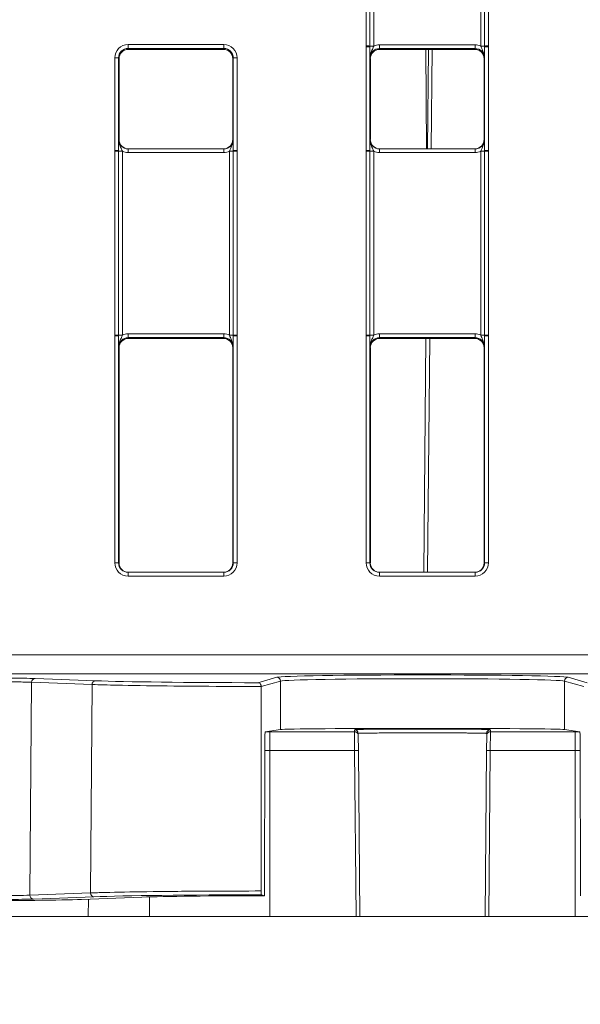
# Model space of a CAD drawing. Header units: millimetres. Extents: x 0 to 2100, y 0 to 1485.
# Tile 3 of 118: x 362 to 399, y 251 to 316. Entities that reach past the tile are written whole.
import ezdxf

# ---------------------------------------------------------------- set-up
doc = ezdxf.new("R2010")
doc.units = ezdxf.units.MM
doc.header["$LTSCALE"] = 5
doc.styles.add('SLDTEXTSTYLE1', font='TXT', dxfattribs={"width": 0.75})
doc.dimstyles.new('SLDDIMSTYLE0', dxfattribs={"dimtxt": 12.5, "dimasz": 15, "dimexe": 0, "dimexo": 0.0625, "dimgap": 3.125, "dimtad": 1, "dimdec": 0, "dimlfac": 0.8, "dimrnd": 1e-09, "dimzin": 12, "dimdsep": 46, "dimtxsty": 'SLDTEXTSTYLE1', "dimblk1": 'CLOSED', "dimblk2": 'CLOSED', "dimsah": 1, "dimcen": 0.09, "dimadec": 0, "dimazin": 3, "dimtfac": 1, "dimtofl": 0, "dimtmove": 0, "dimatfit": 3, "dimldrblk": 'CLOSED', "dimfxl": 0, "dimfrac": 2, "dimtolj": 1, "dimtzin": 12, "dimarcsym": 0})

# ---------------------------------------------------------------- blocks, each defined once
blk = doc.blocks.new('_CLOSED')
at = {"color": 0, "linetype": 'ByBlock', "lineweight": -2}
for p, q in [((-1, 0.166667), (0, 0)), ((-1, 0.166667), (-1, -0.166667)), ((0, 0), (-1, -0.166667)), ((0, 0), (-1, 0))]:
    blk.add_line(p, q, dxfattribs=at)
blk = doc.blocks.new('_D_5')
at = {"color": 7, "linetype": 'Continuous', "lineweight": 0}
for p, q in [((299.989, 252.053), (299.989, 191.391)), ((569.989, 252.053), (569.989, 191.391)), ((299.989, 196.391), (569.989, 196.391))]:
    blk.add_line(p, q, dxfattribs=at)
at = {"color": 7, "linetype": 'Continuous', "lineweight": 0, "xscale": 15, "yscale": 15, "rotation": 180.0000000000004}
blk.add_blockref('_CLOSED', (299.989, 196.391, -23.722), dxfattribs=at)
at = {"color": 7, "linetype": 'Continuous', "lineweight": 0, "xscale": 15, "yscale": 15}
blk.add_blockref('_CLOSED', (569.989, 196.391, -23.722), dxfattribs=at)
at = {"color": 7, "linetype": 'Continuous', "lineweight": 0, "insert": (421.134, 212.504), "char_height": 12.5, "attachment_point": 1, "style": 'SLDTEXTSTYLE1'}
blk.add_mtext('216', dxfattribs=at)

msp = doc.modelspace()

# ---------------------------------------------------------------- linework, layer by layer
at = {"color": 7, "linetype": 'Continuous', "lineweight": 15}
for p, q in [((384.396, 314.461), (384.396, 338.454)), ((384.646, 338.452), (384.646, 314.459)), ((384.896, 338.45), (384.896, 314.456)), ((391.957, 314.456), (391.957, 338.45)), ((392.207, 314.459), (392.207, 338.452)), ((392.457, 338.454), (392.457, 314.461)), ((368.708, 314.552), (375.019, 314.552)), ((368.708, 314.299), (368.708, 314.552)), ((375.019, 314.299), (368.708, 314.299)), ((368.708, 314.299), (368.739, 314.238)), ((374.989, 314.238), (375.019, 314.299)), ((375.019, 314.299), (375.019, 314.552)), ((384.396, 314.401), (384.396, 314.461)), ((384.396, 307.579), (384.396, 314.401)), ((384.646, 314.459), (384.646, 314.399)), ((384.646, 314.399), (384.646, 307.577)), ((385.275, 314.291), (385.275, 314.543)), ((385.275, 314.543), (391.577, 314.543)), ((391.577, 314.291), (385.275, 314.291)), ((385.275, 314.291), (385.301, 314.238)), ((391.551, 314.238), (391.577, 314.291)), ((391.577, 314.291), (391.577, 314.543)), ((392.207, 314.399), (392.207, 314.459)), ((392.207, 307.577), (392.207, 314.399)), ((392.457, 314.461), (392.457, 314.401)), ((392.457, 314.401), (392.457, 307.579)), ((367.833, 307.579), (367.833, 313.677)), ((368.083, 313.674), (368.083, 307.577)), ((368.114, 313.613), (368.083, 313.674)), ((374.989, 314.238), (368.739, 314.238)), ((375.644, 313.674), (375.614, 313.613)), ((375.644, 307.577), (375.644, 313.674)), ((375.894, 313.677), (375.894, 307.579)), ((384.676, 313.613), (384.65, 313.666)), ((391.551, 314.238), (385.301, 314.238)), ((388.446, 307.676), (388.504, 314.238)), ((392.202, 313.666), (392.176, 313.613)), ((368.114, 313.613), (368.114, 308.301)), ((375.614, 308.301), (375.614, 313.613)), ((384.676, 308.301), (384.676, 313.613)), ((392.176, 308.301), (392.176, 313.613)), ((368.087, 308.301), (368.114, 308.301)), ((375.614, 308.301), (375.64, 308.301)), ((384.65, 308.301), (384.676, 308.301)), ((392.176, 308.301), (392.202, 308.301)), ((367.833, 307.519), (367.833, 307.579)), ((367.833, 295.398), (367.833, 307.519)), ((368.083, 307.577), (368.083, 307.517)), ((368.083, 307.517), (368.083, 295.396)), ((368.333, 307.515), (368.333, 295.394)), ((368.712, 307.676), (368.712, 307.428)), ((368.712, 307.676), (375.015, 307.676)), ((375.015, 307.428), (368.712, 307.428)), ((375.015, 307.676), (375.015, 307.428)), ((375.394, 295.394), (375.394, 307.515)), ((375.644, 307.517), (375.644, 307.577)), ((375.644, 295.396), (375.644, 307.517)), ((375.894, 307.579), (375.894, 307.519)), ((375.894, 307.519), (375.894, 295.398)), ((384.396, 307.519), (384.396, 307.579)), ((384.396, 295.398), (384.396, 307.519)), ((384.646, 307.577), (384.646, 307.517)), ((384.646, 307.517), (384.646, 295.396)), ((384.896, 307.515), (384.896, 295.394)), ((385.275, 307.428), (385.275, 307.676)), ((385.275, 307.676), (391.577, 307.676)), ((391.577, 307.428), (385.275, 307.428)), ((391.577, 307.428), (391.577, 307.676)), ((391.957, 295.394), (391.957, 307.515)), ((392.207, 307.517), (392.207, 307.577)), ((392.207, 295.396), (392.207, 307.517)), ((392.457, 307.579), (392.457, 307.519)), ((392.457, 307.519), (392.457, 295.398)), ((368.712, 295.48), (368.712, 295.228)), ((368.712, 295.48), (375.015, 295.48)), ((375.015, 295.48), (375.015, 295.228)), ((385.275, 295.228), (385.275, 295.48)), ((385.275, 295.48), (391.577, 295.48)), ((391.577, 295.228), (391.577, 295.48)), ((367.833, 295.338), (367.833, 295.398)), ((367.833, 280.378), (367.833, 295.338)), ((368.083, 295.396), (368.083, 295.336)), ((368.083, 295.336), (368.083, 280.376)), ((375.015, 295.228), (368.712, 295.228)), ((368.712, 295.228), (368.739, 295.176)), ((374.989, 295.176), (368.739, 295.176)), ((374.989, 295.176), (375.015, 295.228)), ((375.644, 295.336), (375.644, 295.396)), ((375.644, 280.376), (375.644, 295.336)), ((375.894, 295.398), (375.894, 295.338)), ((375.894, 295.338), (375.894, 280.378)), ((384.396, 295.338), (384.396, 295.398)), ((384.396, 280.378), (384.396, 295.338)), ((384.646, 295.396), (384.646, 295.336)), ((384.646, 295.336), (384.646, 280.376)), ((391.577, 295.228), (385.275, 295.228)), ((385.275, 295.228), (385.301, 295.176)), ((391.551, 295.176), (385.301, 295.176)), ((388.203, 279.751), (388.337, 295.176)), ((391.551, 295.176), (391.577, 295.228)), ((392.207, 295.336), (392.207, 295.396)), ((392.207, 280.376), (392.207, 295.336)), ((392.457, 295.398), (392.457, 295.338)), ((392.457, 295.338), (392.457, 280.378)), ((368.114, 294.551), (368.087, 294.603)), ((368.114, 294.551), (368.114, 280.376)), ((375.64, 294.603), (375.614, 294.551)), ((375.614, 280.376), (375.614, 294.551)), ((384.676, 294.551), (384.65, 294.603)), ((384.676, 280.376), (384.676, 294.551)), ((392.202, 294.603), (392.176, 294.551)), ((392.176, 280.376), (392.176, 294.551)), ((368.083, 280.376), (368.114, 280.376)), ((375.614, 280.376), (375.644, 280.376)), ((384.646, 280.376), (384.676, 280.376)), ((392.176, 280.376), (392.207, 280.376)), ((368.708, 279.504), (368.708, 279.751)), ((368.708, 279.751), (375.019, 279.751)), ((375.019, 279.504), (368.708, 279.504)), ((375.019, 279.504), (375.019, 279.751)), ((385.271, 279.504), (385.271, 279.751)), ((385.271, 279.751), (391.582, 279.751)), ((391.582, 279.504), (385.271, 279.504)), ((391.582, 279.504), (391.582, 279.751)), ((308.158, 274.3), (561.819, 274.3)), ((561.819, 273.061), (308.158, 273.061)), ((362.581, 272.747), (366.566, 272.598)), ((377.256, 272.47), (378.506, 272.827)), ((397.721, 272.827), (398.972, 272.47)), ((362.355, 272.499), (362.243, 258.457)), ((366.339, 272.35), (362.355, 272.499)), ((366.339, 272.35), (366.231, 258.606)), ((377.483, 258.735), (377.49, 272.216)), ((378.756, 272.577), (377.49, 272.216)), ((377.49, 272.216), (377.49, 272.222)), ((378.756, 269.382), (378.756, 272.577)), ((397.471, 269.382), (397.471, 272.577)), ((398.737, 272.216), (397.471, 272.577)), ((378.756, 269.382), (377.755, 269.239)), ((378.051, 268), (378.051, 269.239)), ((378.051, 269.239), (383.634, 269.239)), ((383.634, 269.239), (383.633, 269.373)), ((383.643, 268), (383.634, 269.239)), ((383.883, 269.126), (383.884, 268.992)), ((383.884, 268.992), (383.893, 268)), ((392.334, 268), (392.343, 268.992)), ((392.343, 268.992), (392.344, 269.126)), ((392.593, 269.239), (392.584, 268)), ((392.594, 269.373), (392.593, 269.239)), ((392.593, 269.239), (398.176, 269.239)), ((398.472, 269.239), (397.471, 269.382)), ((398.176, 268), (398.176, 269.239)), ((377.712, 258.422), (377.717, 268.619)), ((398.51, 268.619), (398.516, 258.422)), ((378.051, 257.053), (378.051, 268)), ((383.643, 268), (378.051, 268)), ((383.739, 257.053), (383.643, 268)), ((383.893, 268), (383.989, 257.053)), ((392.239, 257.053), (392.334, 268)), ((392.584, 268), (392.489, 257.053)), ((398.176, 268), (392.584, 268)), ((398.176, 257.053), (398.176, 268)), ((362.243, 258.457), (366.231, 258.606)), ((377.712, 258.422), (377.498, 258.483)), ((366.457, 258.354), (362.47, 258.205)), ((365.64, 258.179), (369.627, 258.328)), ((366.089, 257.053), (358.159, 257.053)), ((370.121, 257.053), (366.089, 257.053)), ((378.051, 257.053), (370.121, 257.053)), ((378.051, 257.053), (383.739, 257.053)), ((383.989, 257.053), (383.739, 257.053)), ((383.989, 257.053), (392.239, 257.053)), ((392.489, 257.053), (392.239, 257.053)), ((392.489, 257.053), (398.176, 257.053)), ((406.106, 257.053), (398.176, 257.053))]:
    msp.add_line(p, q, dxfattribs=at)
at = {"color": 8, "linetype": 'Continuous', "lineweight": 15}
for p, q in [((388.382, 307.676), (388.324, 314.238)), ((388.753, 314.238), (388.696, 307.676)), ((388.587, 295.176), (388.453, 279.751)), ((378.051, 268), (377.717, 268)), ((398.51, 268), (398.176, 268)), ((366.089, 257.053), (366.098, 258.196)), ((370.121, 257.053), (370.131, 258.344))]:
    msp.add_line(p, q, dxfattribs=at)
at = {"color": 7, "linetype": 'Continuous', "lineweight": 15}
for centre, radius, start, end in [((384.457, 307.053), 7.408, 88.54048, 90.47395), ((384.457, 307.09), 7.311, 88.52467, 90.48406), ((384.834, 321.864), 7.408, 268.54048, 270.47395), ((392.018, 321.864), 7.408, 269.52605, 271.45952), ((392.395, 307.053), 7.408, 89.52605, 91.45952), ((392.395, 307.09), 7.311, 89.51594, 91.47533), ((367.895, 306.366), 7.311, 88.52467, 90.48406), ((375.832, 306.366), 7.311, 89.51594, 91.47533), ((367.895, 300.268), 7.311, 88.52467, 90.48406), ((367.894, 300.111), 7.408, 88.54048, 90.47395), ((368.272, 314.923), 7.408, 268.54048, 270.47395), ((375.455, 314.923), 7.408, 269.52605, 271.45952), ((375.832, 300.268), 7.311, 89.51594, 91.47533), ((375.833, 300.111), 7.408, 89.52605, 91.45952), ((384.457, 300.268), 7.311, 88.52467, 90.48406), ((384.457, 300.111), 7.408, 88.54048, 90.47395), ((384.834, 314.923), 7.408, 268.54048, 270.47395), ((392.018, 314.923), 7.408, 269.52605, 271.45952), ((392.395, 300.268), 7.311, 89.51594, 91.47533), ((392.395, 300.111), 7.408, 89.52605, 91.45952), ((367.894, 287.99), 7.408, 88.54048, 90.47395), ((367.895, 288.028), 7.311, 88.52467, 90.48406), ((368.272, 302.802), 7.408, 268.54048, 270.47395), ((375.455, 302.802), 7.408, 269.52605, 271.45952), ((375.833, 287.99), 7.408, 89.52605, 91.45952), ((375.832, 288.028), 7.311, 89.51594, 91.47533), ((384.457, 287.99), 7.408, 88.54048, 90.47395), ((384.457, 288.028), 7.311, 88.52467, 90.48406), ((384.834, 302.802), 7.408, 268.54048, 270.47395), ((392.018, 302.802), 7.408, 269.52605, 271.45952), ((392.395, 287.99), 7.408, 89.52605, 91.45952), ((392.395, 288.028), 7.311, 89.51594, 91.47533), ((367.895, 273.068), 7.311, 88.52467, 90.48406), ((375.832, 273.068), 7.311, 89.51594, 91.47533), ((384.457, 273.068), 7.311, 88.52467, 90.48406), ((392.395, 273.068), 7.311, 89.51594, 91.47533), ((362.595, 272.507), 0.241, 93.40811, 181.7128), ((378.506, 272.577), 0.25, 0.02239, 89.87937), ((397.721, 272.577), 0.25, 90.12063, 179.97761), ((366.58, 272.357), 0.241, 93.40811, 181.7128), ((383.633, 269.123), 0.25, 0.50108, 90.00112), ((383.634, 268.989), 0.25, 0.50108, 90.00112), ((392.593, 268.989), 0.25, 89.99888, 179.49892), ((392.594, 269.123), 0.25, 89.99888, 179.49892), ((383.768, 260.838), 7.164, 89.0002, 90.9998), ((392.459, 260.838), 7.164, 89.0002, 90.9998), ((362.485, 258.446), 0.241, 177.35719, 266.52656), ((366.472, 258.595), 0.241, 177.35719, 266.52656)]:
    msp.add_arc(centre, radius, start, end, dxfattribs=at)
for centre, major_axis, ratio, start_param, end_param in [((368.708, 313.677), (0.744, -0.46), 0.999915, 2.124401, 3.695121), ((368.708, 313.674), (0.452, -0.432), 0.999832, 2.3335, 3.90422), ((375.019, 313.677), (0.744, 0.46), 0.999915, 5.729657, 7.300377), ((375.019, 313.674), (0.452, 0.432), 0.999832, 5.520558, 7.091278), ((385.275, 313.666), (0.452, -0.432), 0.999832, 2.3335, 3.90422), ((385.275, 313.668), (0.744, -0.46), 0.999915, 2.124401, 2.572762), ((391.577, 313.668), (0.744, 0.46), 0.999915, 0.56883, 1.017192), ((391.577, 313.666), (0.452, 0.432), 0.999832, 5.520558, 7.091278), ((368.739, 313.613), (0.532, -0.329), 0.999915, 2.124401, 3.695121), ((374.989, 313.613), (0.532, 0.329), 0.999915, 5.729657, 7.300377), ((385.301, 313.613), (0.532, -0.329), 0.999915, 2.124401, 3.695121), ((391.551, 313.613), (0.532, 0.329), 0.999915, 5.729657, 7.300377), ((368.712, 308.301), (0.549, 0.3), 0.999873, 2.641898, 4.212618), ((368.739, 308.301), (0.532, 0.329), 0.999915, 2.588064, 4.158784), ((374.989, 308.301), (0.532, -0.329), 0.999915, 5.265994, 6.836714), ((375.015, 308.301), (0.549, -0.3), 0.999873, 5.21216, 6.78288), ((385.275, 308.301), (0.549, 0.3), 0.999873, 2.641898, 4.212618), ((385.301, 308.301), (0.532, 0.329), 0.999915, 2.588064, 4.158784), ((391.551, 308.301), (0.532, -0.329), 0.999915, 5.265994, 6.836714), ((391.577, 308.301), (0.549, -0.3), 0.999873, 5.21216, 6.78288), ((368.712, 308.303), (0.744, 0.46), 0.999915, 3.710423, 4.158784), ((375.015, 308.303), (0.744, -0.46), 0.999915, 5.265994, 5.714355), ((385.275, 308.303), (0.744, 0.46), 0.999915, 3.710423, 4.158784), ((391.577, 308.303), (0.744, -0.46), 0.999915, 5.265994, 5.714355), ((368.712, 294.605), (0.744, -0.46), 0.999915, 2.124401, 2.572762), ((375.015, 294.605), (0.744, 0.46), 0.999915, 0.56883, 1.017192), ((385.275, 294.605), (0.744, -0.46), 0.999915, 2.124401, 2.572762), ((391.577, 294.605), (0.744, 0.46), 0.999915, 0.56883, 1.017192), ((368.712, 294.603), (0.452, -0.432), 0.999832, 2.3335, 3.90422), ((368.739, 294.551), (0.532, -0.329), 0.999915, 2.124401, 3.695121), ((374.989, 294.551), (0.532, 0.329), 0.999915, 5.729657, 7.300377), ((375.015, 294.603), (0.452, 0.432), 0.999832, 5.520558, 7.091278), ((385.275, 294.603), (0.452, -0.432), 0.999832, 2.3335, 3.90422), ((385.301, 294.551), (0.532, -0.329), 0.999915, 2.124401, 3.695121), ((391.551, 294.551), (0.532, 0.329), 0.999915, 5.729657, 7.300377), ((391.577, 294.603), (0.452, 0.432), 0.999832, 5.520558, 7.091278), ((368.708, 280.379), (0.744, 0.46), 0.999915, 2.588064, 4.158784), ((368.708, 280.376), (0.549, 0.3), 0.999873, 2.641898, 4.212618), ((368.739, 280.376), (0.532, 0.329), 0.999915, 2.588064, 4.158784), ((374.989, 280.376), (0.532, -0.329), 0.999915, 5.265994, 6.836714), ((375.019, 280.379), (0.744, -0.46), 0.999915, 5.265994, 6.836714), ((375.019, 280.376), (0.549, -0.3), 0.999873, 5.21216, 6.78288), ((385.271, 280.379), (0.744, 0.46), 0.999915, 2.588064, 4.158784), ((385.271, 280.376), (0.549, 0.3), 0.999873, 2.641898, 4.212618), ((385.301, 280.376), (0.532, 0.329), 0.999915, 2.588064, 4.158784), ((391.551, 280.376), (0.532, -0.329), 0.999915, 5.265994, 6.836714), ((391.581, 280.379), (0.744, -0.46), 0.999915, 5.265994, 6.836714), ((391.581, 280.376), (0.549, -0.3), 0.999873, 5.21216, 6.78288), ((358.114, 272.711), (4.929, 0), 0.017455, 0.436194, 1.570796), ((388.114, 272.817), (9.625, 0), 0.017455, 0.061087, 3.080506), ((388.114, 272.567), (9.375, 0), 0.017921, 0.061087, 3.080506), ((378.114, 272.692), (12.741, 0), 0.017455, 3.577787, 4.644996), ((388.114, 269.377), (9.375, 0), 0.008727, 0.061087, 3.080506), ((388.114, 269.373), (4.48, 0), 0.008727, 6.283109, 9.424854), ((378.114, 258.259), (12.862, 0), 0.017455, 1.618694, 2.705122), ((358.114, 258.24), (4.807, 0), 0.017455, 4.712389, 5.846715), ((358.114, 258.24), (8.305, 0), 0.017455, 4.712389, 5.846715), ((378.114, 258.259), (9.364, 0), 0.017455, 1.613742, 2.705122)]:
    msp.add_ellipse(centre, major_axis=major_axis, ratio=ratio, start_param=start_param, end_param=end_param, dxfattribs=at)
at = {"color": 8, "linetype": 'Continuous', "lineweight": 15}
for centre, start_param, end_param in [((378.051, 269.304), 4.672976, 4.712389), ((398.176, 269.304), 4.712389, 4.755059)]:
    msp.add_ellipse(centre, major_axis=(7.404, 0), ratio=0.008727, start_param=start_param, end_param=end_param, dxfattribs=at)
at = {"color": 7, "linetype": 'Continuous', "lineweight": 15}
for points, knots in [([(384.65, 313.666), (384.65, 313.667), (384.65, 313.691), (384.649, 313.78), (384.647, 313.943), (384.646, 314.17), (384.646, 314.334), (384.646, 314.399)], [0, 0, 0, 0, 0.005551, 0.123014, 0.446974, 0.782817, 1, 1, 1, 1]), ([(384.65, 313.666), (384.65, 313.668), (384.65, 313.708), (384.659, 313.846), (384.722, 314.057), (384.826, 314.266), (384.875, 314.402), (384.896, 314.456)], [0, 0, 0, 0, 0.006601, 0.146171, 0.501239, 0.799231, 1, 1, 1, 1]), ([(391.957, 314.456), (391.977, 314.402), (392.026, 314.266), (392.13, 314.057), (392.193, 313.846), (392.202, 313.708), (392.202, 313.668), (392.202, 313.666)], [0, 0, 0, 0, 0.2007687, 0.4987608, 0.8538291, 0.9933988, 1, 1, 1, 1]), ([(392.207, 314.399), (392.206, 314.334), (392.206, 314.17), (392.205, 313.943), (392.203, 313.78), (392.202, 313.691), (392.202, 313.667), (392.202, 313.666)], [0, 0, 0, 0, 0.217183, 0.553026, 0.876986, 0.994449, 1, 1, 1, 1]), ([(368.083, 307.577), (368.083, 307.641), (368.083, 307.805), (368.085, 308.029), (368.086, 308.189), (368.087, 308.276), (368.087, 308.3), (368.087, 308.301)], [0, 0, 0, 0, 0.217183, 0.553026, 0.876986, 0.994449, 1, 1, 1, 1]), ([(368.333, 307.515), (368.313, 307.569), (368.263, 307.704), (368.16, 307.913), (368.097, 308.122), (368.087, 308.259), (368.087, 308.299), (368.087, 308.301)], [0, 0, 0, 0, 0.200769, 0.498761, 0.853829, 0.993399, 1, 1, 1, 1]), ([(375.64, 308.301), (375.64, 308.299), (375.64, 308.259), (375.63, 308.122), (375.567, 307.913), (375.464, 307.704), (375.414, 307.569), (375.394, 307.515)], [0, 0, 0, 0, 0.006601, 0.146171, 0.501239, 0.799231, 1, 1, 1, 1]), ([(375.64, 308.301), (375.64, 308.3), (375.64, 308.276), (375.641, 308.189), (375.642, 308.029), (375.644, 307.805), (375.644, 307.641), (375.644, 307.577)], [0, 0, 0, 0, 0.005551, 0.123014, 0.446974, 0.782817, 1, 1, 1, 1]), ([(384.646, 307.577), (384.646, 307.641), (384.646, 307.805), (384.647, 308.029), (384.649, 308.189), (384.65, 308.276), (384.65, 308.3), (384.65, 308.301)], [0, 0, 0, 0, 0.217183, 0.553026, 0.876986, 0.994449, 1, 1, 1, 1]), ([(384.65, 308.301), (384.65, 308.299), (384.65, 308.259), (384.659, 308.122), (384.722, 307.913), (384.826, 307.704), (384.875, 307.569), (384.896, 307.515)], [0, 0, 0, 0, 0.006601, 0.146171, 0.501239, 0.799231, 1, 1, 1, 1]), ([(391.957, 307.515), (391.977, 307.569), (392.026, 307.704), (392.13, 307.913), (392.193, 308.122), (392.202, 308.259), (392.202, 308.299), (392.202, 308.301)], [0, 0, 0, 0, 0.200769, 0.498761, 0.853829, 0.993399, 1, 1, 1, 1]), ([(392.202, 308.301), (392.202, 308.3), (392.202, 308.276), (392.203, 308.189), (392.205, 308.029), (392.206, 307.805), (392.206, 307.641), (392.207, 307.577)], [0, 0, 0, 0, 0.005551, 0.123014, 0.446974, 0.782817, 1, 1, 1, 1]), ([(368.087, 294.603), (368.087, 294.604), (368.087, 294.629), (368.086, 294.718), (368.085, 294.881), (368.083, 295.107), (368.083, 295.272), (368.083, 295.336)], [0, 0, 0, 0, 0.005551, 0.123014, 0.446974, 0.782817, 1, 1, 1, 1]), ([(368.333, 295.394), (368.313, 295.339), (368.263, 295.204), (368.16, 294.994), (368.097, 294.783), (368.087, 294.645), (368.087, 294.605), (368.087, 294.603)], [0, 0, 0, 0, 0.200769, 0.498761, 0.853829, 0.993399, 1, 1, 1, 1]), ([(375.64, 294.603), (375.64, 294.605), (375.64, 294.645), (375.63, 294.783), (375.567, 294.994), (375.464, 295.204), (375.414, 295.339), (375.394, 295.394)], [0, 0, 0, 0, 0.0066012, 0.1461709, 0.5012392, 0.7992313, 1, 1, 1, 1]), ([(375.644, 295.336), (375.644, 295.272), (375.644, 295.107), (375.642, 294.881), (375.641, 294.718), (375.64, 294.629), (375.64, 294.604), (375.64, 294.603)], [0, 0, 0, 0, 0.217183, 0.553026, 0.876986, 0.994449, 1, 1, 1, 1]), ([(384.65, 294.603), (384.65, 294.604), (384.65, 294.629), (384.649, 294.718), (384.647, 294.881), (384.646, 295.107), (384.646, 295.272), (384.646, 295.336)], [0, 0, 0, 0, 0.005551, 0.123014, 0.446974, 0.782817, 1, 1, 1, 1]), ([(384.65, 294.603), (384.65, 294.605), (384.65, 294.645), (384.659, 294.783), (384.722, 294.994), (384.826, 295.204), (384.875, 295.339), (384.896, 295.394)], [0, 0, 0, 0, 0.006601, 0.146171, 0.501239, 0.799231, 1, 1, 1, 1]), ([(391.957, 295.394), (391.977, 295.339), (392.026, 295.204), (392.13, 294.994), (392.193, 294.783), (392.202, 294.645), (392.202, 294.605), (392.202, 294.603)], [0, 0, 0, 0, 0.2007687, 0.4987608, 0.8538291, 0.9933988, 1, 1, 1, 1]), ([(392.207, 295.336), (392.206, 295.272), (392.206, 295.107), (392.205, 294.881), (392.203, 294.718), (392.202, 294.629), (392.202, 294.604), (392.202, 294.603)], [0, 0, 0, 0, 0.2171826, 0.5530263, 0.8769859, 0.9944494, 1, 1, 1, 1]), ([(362.355, 272.499), (362.279, 272.502), (361.967, 272.513), (361.146, 272.53), (359.741, 272.546), (358.664, 272.548), (358.114, 272.549)], [0, 0, 0, 0, 0.094734, 0.392027, 0.689322, 1, 1, 1, 1]), ([(377.49, 272.222), (377.323, 272.222), (376.49, 272.223), (374.324, 272.229), (371.081, 272.253), (368.076, 272.297), (366.853, 272.334), (366.339, 272.35)], [0, 0, 0, 0, 0.035541, 0.178126, 0.465963, 0.775977, 1, 1, 1, 1]), ([(377.256, 272.47), (377.256, 272.47), (377.279, 272.469), (377.332, 272.46), (377.401, 272.42), (377.453, 272.356), (377.483, 272.29), (377.488, 272.245), (377.49, 272.222)], [0, 0, 0, 0, 0.007542, 0.221704, 0.505992, 0.711534, 0.855399, 1, 1, 1, 1]), ([(377.717, 268.619), (377.717, 268.689), (377.718, 268.83), (377.725, 269.016), (377.735, 269.156), (377.745, 269.228), (377.752, 269.236), (377.755, 269.239)], [0, 0, 0, 0, 0.217054, 0.434108, 0.651177, 0.868281, 1, 1, 1, 1]), ([(392.344, 269.126), (392.338, 269.127), (392.329, 269.13), (392.263, 269.133), (392.178, 269.137), (392.062, 269.14), (391.918, 269.143), (391.749, 269.146), (391.554, 269.148), (391.333, 269.151), (391.088, 269.153), (390.824, 269.156), (390.543, 269.158), (390.24, 269.159), (389.922, 269.161), (389.484, 269.163), (389.024, 269.164), (388.553, 269.165), (388.078, 269.165), (387.601, 269.164), (387.134, 269.164), (386.676, 269.162), (386.236, 269.161), (385.825, 269.159), (385.436, 269.156), (385.083, 269.153), (384.774, 269.15), (384.568, 269.147), (384.386, 269.144), (384.229, 269.141), (384.102, 269.138), (383.973, 269.134), (383.895, 269.13), (383.886, 269.127), (383.883, 269.126)], [0, 0, 0, 0, 0.037706, 0.064083, 0.090644, 0.117782, 0.14512, 0.171498, 0.198058, 0.225197, 0.252534, 0.278911, 0.305471, 0.332608, 0.359945, 0.386321, 0.439968, 0.467303, 0.493678, 0.547323, 0.574658, 0.601033, 0.654678, 0.682012, 0.708387, 0.762033, 0.789368, 0.815744, 0.842303, 0.86944, 0.896776, 0.922169, 0.973753, 1, 1, 1, 1]), ([(398.472, 269.239), (398.477, 269.231), (398.485, 269.216), (398.497, 269.107), (398.505, 268.947), (398.509, 268.774), (398.51, 268.662), (398.51, 268.619)], [0, 0, 0, 0, 0.21715, 0.434301, 0.651431, 0.868522, 1, 1, 1, 1]), ([(358.114, 258.408), (358.281, 258.408), (358.958, 258.409), (360.117, 258.415), (361.432, 258.432), (361.97, 258.448), (362.243, 258.457)], [0, 0, 0, 0, 0.097297, 0.394568, 0.691837, 1, 1, 1, 1]), ([(366.231, 258.606), (366.303, 258.608), (366.665, 258.621), (367.819, 258.653), (370.314, 258.696), (373.866, 258.728), (376.406, 258.733), (377.483, 258.735)], [0, 0, 0, 0, 0.035228, 0.17653, 0.461724, 0.771892, 1, 1, 1, 1]), ([(377.483, 258.735), (377.483, 258.707), (377.483, 258.651), (377.486, 258.576), (377.49, 258.518), (377.494, 258.488), (377.497, 258.485), (377.498, 258.483)], [0, 0, 0, 0, 0.215865, 0.43173, 0.647601, 0.863489, 1, 1, 1, 1])]:
    msp.add_open_spline(points, degree=3, knots=knots, dxfattribs=at)

# ---------------------------------------------------------------- dimensions: what is measured, and where the dimension line sits
at = {"color": 7, "linetype": 'Continuous', "lineweight": 0}
dim = msp.add_linear_dim(base=(569.989, 196.391), p1=(299.989, 257.053), p2=(569.989, 257.053), angle=0, dimstyle='SLDDIMSTYLE0', dxfattribs=at)
dim.commit()
dim.dimension.update_dxf_attribs({"geometry": '_D_5', "text_midpoint": (434.989, 196.391), "dimtype": 160})

doc.saveas('drawing.dxf')
